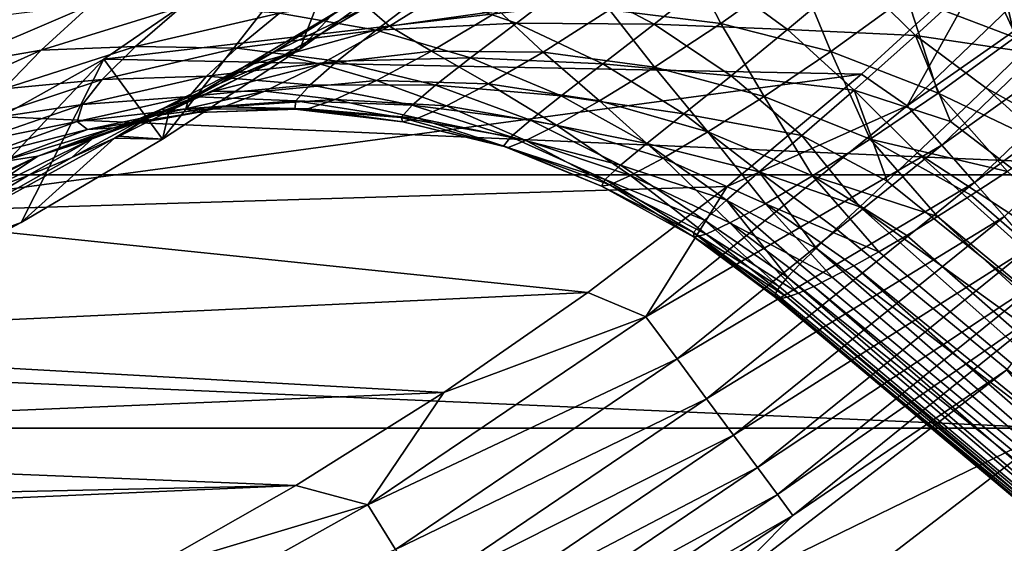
# Model space of a CAD drawing. Header units: metres. Extents: x -82 to 82, y -464 to 32.
# Tile 228 of 256: x 13.05 to 20.5, y -25.77 to -21.81. Entities that reach past the tile are written whole.
import ezdxf

# ---------------------------------------------------------------- set-up
doc = ezdxf.new("R2010")
doc.units = ezdxf.units.M
doc.layers.add('solid_K244121000C07', color=7, linetype='CONTINUOUS')

msp = doc.modelspace()

# ---------------------------------------------------------------- linework, layer by layer
at = {"layer": 'solid_K244121000C07'}
for points in [[(19.765488, -22.457956, -285.033386), (21.59885, -20.700821, -285.033386), (20.398048, -21.324936, -285)], [(21.885284, -20.975346, -285.132813), (21.59885, -20.700821, -285.033386), (19.765488, -22.457956, -285.033386)], [(13.687205, -22.105661, 15), (15.668468, -20.748468, 15), (14.131647, -22.709574, 15)], [(15.668468, -20.748468, -285), (15.668468, -20.748468, 15), (13.687205, -22.105661, 15)], [(15.668468, -20.748468, -285), (13.687205, -22.105661, 15), (13.687205, -22.105661, -285)], [(15.668468, -20.748468, -285), (13.687205, -22.105661, -285), (20.398048, -21.324936, -285)], [(15.668468, -20.748468, 15), (15.169804, -22.029657, 15), (14.131647, -22.709574, 15)], [(15.668468, -20.748468, 15), (16.175777, -21.301912, 15), (15.169804, -22.029657, 15)], [(22.980894, -22.981041, -289), (-22.980894, -22.981041, -289), (-24.896374, -20.890676, -289)], [(24.896374, -20.890676, -289), (22.980894, -22.981041, -289), (-24.896374, -20.890676, -289)], [(20.027609, -22.755783, -285.132813), (21.885284, -20.975346, -285.132813), (19.765488, -22.457956, -285.033386)], [(22.156181, -21.23498, -285.295593), (21.885284, -20.975346, -285.132813), (20.027609, -22.755783, -285.132813)], [(19.76288, -21.630596, 24.730247), (20.395321, -21.135872, 23.516151), (20.580343, -21.942171, 25.171005)], [(20.395321, -21.135872, 23.516151), (21.216055, -21.444086, 23.99971), (20.580343, -21.942171, 25.171005)], [(15.40634, -21.781826, 19.297966), (15.169804, -22.029657, 15), (16.175777, -21.301912, 15)], [(20.275513, -23.037457, -285.295593), (22.156181, -21.23498, -285.295593), (20.027609, -22.755783, -285.132813)], [(22.404293, -21.472775, -285.517365), (22.156181, -21.23498, -285.295593), (20.275513, -23.037457, -285.295593)], [(12.237336, -21.920843, 40.114166), (12.89625, -21.777348, 39.824268), (13.380366, -21.343365, 41.456947)], [(12.741512, -21.445183, 41.754765), (12.237336, -21.920843, 40.114166), (13.380366, -21.343365, 41.456947)], [(13.687205, -22.105661, -285), (19.42046, -22.218887, -285), (20.398048, -21.324936, -285)], [(17.515005, -21.732567, 25.146475), (18.095535, -21.331333, 23.752529), (18.356472, -21.835598, 25.590687)], [(18.095535, -21.331333, 23.752529), (18.930899, -21.426071, 24.255304), (18.356472, -21.835598, 25.590687)], [(19.765488, -22.457956, -285.033386), (20.398048, -21.324936, -285), (19.42046, -22.218887, -285)], [(18.356472, -21.835598, 25.590687), (18.930899, -21.426071, 24.255304), (19.188705, -22.046854, 26.013493)], [(18.930899, -21.426071, 24.255304), (19.76288, -21.630596, 24.730247), (19.188705, -22.046854, 26.013493)], [(19.357058, -21.465034, 45.241837), (19.830317, -21.926529, 45.320171), (20.362741, -21.43792, 46.702728)], [(20.362741, -21.43792, 46.702728), (19.830317, -21.926529, 45.320171), (20.644272, -22.047384, 46.542587)], [(20.362741, -21.43792, 46.702728), (20.644272, -22.047384, 46.542587), (20.938974, -21.755926, 47.283806)], [(15.849374, -21.855225, 24.217825), (15.680236, -21.711088, 22.145798), (16.459257, -21.4748, 22.690672)], [(15.849374, -21.855225, 24.217825), (16.459257, -21.4748, 22.690672), (16.675562, -21.739138, 24.686806)], [(16.126514, -21.597107, 40.822224), (16.809187, -21.833082, 40.807331), (17.231073, -21.512627, 42.318882)], [(17.231073, -21.512627, 42.318882), (16.809187, -21.833082, 40.807331), (17.851706, -21.840969, 42.322395)], [(17.231073, -21.512627, 42.318882), (17.851706, -21.840969, 42.322395), (18.311724, -21.478579, 43.785645)], [(18.311724, -21.478579, 43.785645), (17.851706, -21.840969, 42.322395), (18.861374, -21.882744, 43.820614)], [(18.311724, -21.478579, 43.785645), (18.861374, -21.882744, 43.820614), (19.357058, -21.465034, 45.241837)], [(19.357058, -21.465034, 45.241837), (18.861374, -21.882744, 43.820614), (19.830317, -21.926529, 45.320171)], [(20.502562, -23.295435, -285.517365), (22.404293, -21.472775, -285.517365), (20.275513, -23.037457, -285.295593)], [(15.016864, -21.756954, 39.273743), (15.749138, -21.88653, 39.254009), (16.126514, -21.597107, 40.822224)], [(16.126514, -21.597107, 40.822224), (15.749138, -21.88653, 39.254009), (16.809187, -21.833082, 40.807331)], [(19.188705, -22.046854, 26.013493), (19.76288, -21.630596, 24.730247), (20.000566, -22.36351, 26.409241)], [(19.76288, -21.630596, 24.730247), (20.580343, -21.942171, 25.171005), (20.000566, -22.36351, 26.409241)], [(13.590578, -21.695665, 39.605793), (12.89625, -21.777348, 39.824268), (12.496587, -22.162373, 38.13166)], [(13.213728, -22.038828, 37.932465), (13.590578, -21.695665, 39.605793), (12.496587, -22.162373, 38.13166)], [(14.275867, -21.709114, 39.318928), (13.590578, -21.695665, 39.605793), (13.213728, -22.038828, 37.932465)], [(13.928374, -22.011086, 37.650581), (14.275867, -21.709114, 39.318928), (13.213728, -22.038828, 37.932465)], [(15.016864, -21.756954, 39.273743), (14.275867, -21.709114, 39.318928), (13.928374, -22.011086, 37.650581)], [(15.680236, -21.711088, 22.145798), (14.751579, -22.160664, 22.051895), (15.46484, -21.736856, 20.455976)], [(15.680236, -21.711088, 22.145798), (15.047495, -22.079275, 23.74581), (14.751579, -22.160664, 22.051895)], [(15.46484, -21.736856, 20.455976), (14.751579, -22.160664, 22.051895), (14.984613, -22.045458, 20.124413)], [(15.46484, -21.736856, 20.455976), (14.984613, -22.045458, 20.124413), (15.40634, -21.781826, 19.297966)], [(15.849374, -21.855225, 24.217825), (15.047495, -22.079275, 23.74581), (15.680236, -21.711088, 22.145798)], [(15.849374, -21.855225, 24.217825), (16.675562, -21.739138, 24.686806), (16.166197, -22.044453, 26.210514)], [(16.166197, -22.044453, 26.210514), (16.675562, -21.739138, 24.686806), (17.012484, -22.051762, 26.605278)], [(16.675562, -21.739138, 24.686806), (17.515005, -21.732567, 25.146475), (17.012484, -22.051762, 26.605278)], [(17.012484, -22.051762, 26.605278), (17.515005, -21.732567, 25.146475), (17.855608, -22.166582, 26.990049)], [(17.515005, -21.732567, 25.146475), (18.356472, -21.835598, 25.590687), (17.855608, -22.166582, 26.990049)], [(15.016864, -21.756954, 39.273743), (13.928374, -22.011086, 37.650581), (14.694509, -22.023264, 37.639404)], [(15.016864, -21.756954, 39.273743), (14.694509, -22.023264, 37.639404), (15.749138, -21.88653, 39.254009)], [(14.984613, -22.045458, 20.124413), (15.169804, -22.029657, 15), (15.40634, -21.781826, 19.297966)], [(14.694509, -22.023264, 37.639404), (15.454484, -22.120968, 37.650677), (15.749138, -21.88653, 39.254009)], [(15.328072, -22.144754, 25.811039), (15.047495, -22.079275, 23.74581), (15.849374, -21.855225, 24.217825)], [(15.328072, -22.144754, 25.811039), (15.849374, -21.855225, 24.217825), (16.166197, -22.044453, 26.210514)], [(15.749138, -21.88653, 39.254009), (15.454484, -22.120968, 37.650677), (16.462894, -22.096107, 39.259995)], [(15.749138, -21.88653, 39.254009), (16.462894, -22.096107, 39.259995), (16.809187, -21.833082, 40.807331)], [(16.809187, -21.833082, 40.807331), (16.462894, -22.096107, 39.259995), (17.462328, -22.141541, 40.821728)], [(16.809187, -21.833082, 40.807331), (17.462328, -22.141541, 40.821728), (17.851706, -21.840969, 42.322395)], [(17.851706, -21.840969, 42.322395), (17.462328, -22.141541, 40.821728), (18.433369, -22.232574, 42.358704)], [(17.851706, -21.840969, 42.322395), (18.433369, -22.232574, 42.358704), (18.861374, -21.882744, 43.820614)], [(17.855608, -22.166582, 26.990049), (18.356472, -21.835598, 25.590687), (18.684292, -22.387377, 27.359678)], [(18.356472, -21.835598, 25.590687), (19.188705, -22.046854, 26.013493), (18.684292, -22.387377, 27.359678)], [(18.861374, -21.882744, 43.820614), (18.433369, -22.232574, 42.358704), (19.364317, -22.339603, 43.891445)], [(18.861374, -21.882744, 43.820614), (19.364317, -22.339603, 43.891445), (19.830317, -21.926529, 45.320171)], [(19.830317, -21.926529, 45.320171), (19.364317, -22.339603, 43.891445), (20.093447, -22.578421, 44.949593)], [(19.830317, -21.926529, 45.320171), (20.093447, -22.578421, 44.949593), (20.361341, -22.322128, 45.763367)], [(19.830317, -21.926529, 45.320171), (20.361341, -22.322128, 45.763367), (20.644272, -22.047384, 46.542587)], [(20.000566, -22.36351, 26.409241), (20.580343, -21.942171, 25.171005), (20.81986, -22.753555, 26.686228)], [(13.213728, -22.038828, 37.932465), (12.496587, -22.162373, 38.13166), (12.191121, -22.496284, 36.385235)], [(12.930435, -22.329678, 36.211319), (13.213728, -22.038828, 37.932465), (12.191121, -22.496284, 36.385235)], [(13.928374, -22.011086, 37.650581), (13.213728, -22.038828, 37.932465), (12.930435, -22.329678, 36.211319)], [(13.675607, -22.258583, 35.940842), (13.928374, -22.011086, 37.650581), (12.930435, -22.329678, 36.211319)], [(14.694509, -22.023264, 37.639404), (13.928374, -22.011086, 37.650581), (13.675607, -22.258583, 35.940842)], [(14.694509, -22.023264, 37.639404), (13.675607, -22.258583, 35.940842), (14.464162, -22.234697, 35.970539)], [(14.181446, -22.498339, 21.865198), (14.131647, -22.709574, 15), (15.169804, -22.029657, 15)], [(14.181446, -22.498339, 21.865198), (15.169804, -22.029657, 15), (14.575707, -22.284317, 20.980391)], [(14.694509, -22.023264, 37.639404), (14.464162, -22.234697, 35.970539), (15.454484, -22.120968, 37.650677)], [(14.575707, -22.284317, 20.980391), (15.169804, -22.029657, 15), (14.984613, -22.045458, 20.124413)], [(14.751579, -22.160664, 22.051895), (14.575707, -22.284317, 20.980391), (14.984613, -22.045458, 20.124413)], [(15.328072, -22.144754, 25.811039), (16.166197, -22.044453, 26.210514), (15.75104, -22.267002, 27.787956)], [(15.75104, -22.267002, 27.787956), (16.166197, -22.044453, 26.210514), (16.598591, -22.292139, 28.118553)], [(16.166197, -22.044453, 26.210514), (17.012484, -22.051762, 26.605278), (16.598591, -22.292139, 28.118553)], [(16.598591, -22.292139, 28.118553), (17.012484, -22.051762, 26.605278), (17.438345, -22.42215, 28.444401)], [(17.012484, -22.051762, 26.605278), (17.855608, -22.166582, 26.990049), (17.438345, -22.42215, 28.444401)], [(18.684292, -22.387377, 27.359678), (19.188705, -22.046854, 26.013493), (19.487446, -22.711191, 27.709223)], [(19.188705, -22.046854, 26.013493), (20.000566, -22.36351, 26.409241), (19.487446, -22.711191, 27.709223)], [(20.644272, -22.047384, 46.542587), (20.361341, -22.322128, 45.763367), (23.704395, -24.184677, 49.72224)], [(11.58917, -23.274258, 15), (13.687205, -22.105661, 15), (11.964503, -23.922337, 15)], [(13.687205, -22.105661, -285), (13.687205, -22.105661, 15), (11.58917, -23.274258, 15)], [(13.687205, -22.105661, -285), (11.58917, -23.274258, 15), (11.58917, -23.274258, -285)], [(13.687205, -22.105661, -285), (11.58917, -23.274258, -285), (19.42046, -22.218887, -285)], [(13.687205, -22.105661, 15), (13.062289, -23.341059, 15), (11.964503, -23.922337, 15)], [(13.687205, -22.105661, 15), (14.131647, -22.709574, 15), (13.062289, -23.341059, 15)], [(15.047495, -22.079275, 23.74581), (14.125463, -22.483446, 23.72245), (14.751579, -22.160664, 22.051895)], [(15.047495, -22.079275, 23.74581), (14.509324, -22.351322, 25.412197), (14.125463, -22.483446, 23.72245)], [(14.464162, -22.234697, 35.970539), (15.249395, -22.299967, 36.019726), (15.454484, -22.120968, 37.650677)], [(15.328072, -22.144754, 25.811039), (14.509324, -22.351322, 25.412197), (15.047495, -22.079275, 23.74581)], [(15.454484, -22.120968, 37.650677), (15.249395, -22.299967, 36.019726), (16.198132, -22.302893, 37.684258)], [(15.454484, -22.120968, 37.650677), (16.198132, -22.302893, 37.684258), (16.462894, -22.096107, 39.259995)], [(16.462894, -22.096107, 39.259995), (16.198132, -22.302893, 37.684258), (17.148581, -22.382881, 39.291615)], [(16.462894, -22.096107, 39.259995), (17.148581, -22.382881, 39.291615), (17.462328, -22.141541, 40.821728)], [(14.751579, -22.160664, 22.051895), (14.125463, -22.483446, 23.72245), (14.181446, -22.498339, 21.865198)], [(14.751579, -22.160664, 22.051895), (14.181446, -22.498339, 21.865198), (14.575707, -22.284317, 20.980391)], [(14.907034, -22.347076, 27.457035), (14.509324, -22.351322, 25.412197), (15.328072, -22.144754, 25.811039)], [(14.907034, -22.347076, 27.457035), (15.328072, -22.144754, 25.811039), (15.75104, -22.267002, 27.787956)], [(17.462328, -22.141541, 40.821728), (17.148581, -22.382881, 39.291615), (18.077202, -22.518354, 40.865227)], [(17.438345, -22.42215, 28.444401), (17.855608, -22.166582, 26.990049), (18.259068, -22.655298, 28.761141)], [(17.462328, -22.141541, 40.821728), (18.077202, -22.518354, 40.865227), (18.433369, -22.232574, 42.358704)], [(17.855608, -22.166582, 26.990049), (18.684292, -22.387377, 27.359678), (18.259068, -22.655298, 28.761141)], [(11.58917, -23.274258, -285), (18.403748, -23.068058, -285), (19.42046, -22.218887, -285)], [(13.675607, -22.258583, 35.940842), (12.930435, -22.329678, 36.211319), (12.749709, -22.564938, 34.45018)], [(13.52598, -22.448608, 34.198132), (13.675607, -22.258583, 35.940842), (12.749709, -22.564938, 34.45018)], [(14.464162, -22.234697, 35.970539), (13.675607, -22.258583, 35.940842), (13.52598, -22.448608, 34.198132)], [(14.464162, -22.234697, 35.970539), (13.52598, -22.448608, 34.198132), (14.333294, -22.388926, 34.275547)], [(14.464162, -22.234697, 35.970539), (14.333294, -22.388926, 34.275547), (15.249395, -22.299967, 36.019726)], [(14.907034, -22.347076, 27.457035), (15.75104, -22.267002, 27.787956), (15.438064, -22.411119, 29.405989)], [(15.438064, -22.411119, 29.405989), (15.75104, -22.267002, 27.787956), (16.281025, -22.457611, 29.674643)], [(15.75104, -22.267002, 27.787956), (16.598591, -22.292139, 28.118553), (16.281025, -22.457611, 29.674643)], [(18.433369, -22.232574, 42.358704), (18.077202, -22.518354, 40.865227), (18.968279, -22.682203, 42.427322)], [(19.765488, -22.457956, -285.033386), (19.42046, -22.218887, -285), (18.403748, -23.068058, -285)], [(18.433369, -22.232574, 42.358704), (18.968279, -22.682203, 42.427322), (19.364317, -22.339603, 43.891445)], [(14.907034, -22.347076, 27.457035), (14.077865, -22.531292, 27.130217), (14.509324, -22.351322, 25.412197)], [(14.594457, -22.467033, 29.141182), (14.077865, -22.531292, 27.130217), (14.907034, -22.347076, 27.457035)], [(14.333294, -22.388926, 34.275547), (15.140388, -22.421843, 34.369503), (15.249395, -22.299967, 36.019726)], [(14.594457, -22.467033, 29.141182), (14.907034, -22.347076, 27.457035), (15.438064, -22.411119, 29.405989)], [(15.249395, -22.299967, 36.019726), (15.140388, -22.421843, 34.369503), (16.020802, -22.453516, 36.087749)], [(15.249395, -22.299967, 36.019726), (16.020802, -22.453516, 36.087749), (16.198132, -22.302893, 37.684258)], [(16.198132, -22.302893, 37.684258), (16.020802, -22.453516, 36.087749), (16.915501, -22.566603, 37.739693)], [(16.198132, -22.302893, 37.684258), (16.915501, -22.566603, 37.739693), (17.148581, -22.382881, 39.291615)], [(16.281025, -22.457611, 29.674643), (16.598591, -22.292139, 28.118553), (17.112064, -22.605886, 29.943548)], [(16.598591, -22.292139, 28.118553), (17.438345, -22.42215, 28.444401), (17.112064, -22.605886, 29.943548)], [(19.364317, -22.339603, 43.891445), (18.968279, -22.682203, 42.427322), (19.613848, -23.029188, 43.232937)], [(19.364317, -22.339603, 43.891445), (19.613848, -23.029188, 43.232937), (19.8431, -22.814531, 44.104221)], [(19.364317, -22.339603, 43.891445), (19.8431, -22.814531, 44.104221), (20.093447, -22.578421, 44.949593)], [(20.361341, -22.322128, 45.763367), (20.093447, -22.578421, 44.949593), (23.73428, -25.363485, 48.607403)], [(20.361341, -22.322128, 45.763367), (23.73428, -25.363485, 48.607403), (23.704395, -24.184677, 49.72224)], [(14.333294, -22.388926, 34.275547), (13.52598, -22.448608, 34.198132), (13.486999, -22.576782, 32.432613)], [(14.333294, -22.388926, 34.275547), (13.486999, -22.576782, 32.432613), (14.308493, -22.482325, 32.564316)], [(14.509324, -22.351322, 25.412197), (13.600886, -22.708269, 25.453709), (14.125463, -22.483446, 23.72245)], [(14.509324, -22.351322, 25.412197), (14.077865, -22.531292, 27.130217), (13.600886, -22.708269, 25.453709)], [(14.333294, -22.388926, 34.275547), (14.308493, -22.482325, 32.564316), (15.140388, -22.421843, 34.369503)], [(14.308493, -22.482325, 32.564316), (15.133122, -22.483717, 32.709587), (15.140388, -22.421843, 34.369503)], [(14.594457, -22.467033, 29.141182), (15.438064, -22.411119, 29.405989), (15.231729, -22.481691, 31.05097)], [(15.140388, -22.421843, 34.369503), (15.133122, -22.483717, 32.709587), (15.936462, -22.546917, 34.478741)], [(15.140388, -22.421843, 34.369503), (15.936462, -22.546917, 34.478741), (16.020802, -22.453516, 36.087749)], [(15.231729, -22.481691, 31.05097), (15.438064, -22.411119, 29.405989), (16.064299, -22.552456, 31.261316)], [(15.438064, -22.411119, 29.405989), (16.281025, -22.457611, 29.674643), (16.064299, -22.552456, 31.261316)], [(17.148581, -22.382881, 39.291615), (16.915501, -22.566603, 37.739693), (17.797024, -22.743017, 39.34845)], [(17.112064, -22.605886, 29.943548), (17.438345, -22.42215, 28.444401), (17.920061, -22.853962, 30.20911)], [(17.148581, -22.382881, 39.291615), (17.797024, -22.743017, 39.34845), (18.077202, -22.518354, 40.865227)], [(17.438345, -22.42215, 28.444401), (18.259068, -22.655298, 28.761141), (17.920061, -22.853962, 30.20911)], [(18.259068, -22.655298, 28.761141), (18.684292, -22.387377, 27.359678), (19.049776, -22.988461, 29.064535)], [(18.684292, -22.387377, 27.359678), (19.487446, -22.711191, 27.709223), (19.049776, -22.988461, 29.064535)], [(19.487446, -22.711191, 27.709223), (20.000566, -22.36351, 26.409241), (20.525713, -22.954269, 27.354418)], [(20.000566, -22.36351, 26.409241), (20.81986, -22.753555, 26.686228), (20.525713, -22.954269, 27.354418)], [(13.52598, -22.448608, 34.198132), (12.749709, -22.564938, 34.45018), (12.679802, -22.739904, 32.658657)], [(13.486999, -22.576782, 32.432613), (13.52598, -22.448608, 34.198132), (12.679802, -22.739904, 32.658657)], [(14.125463, -22.483446, 23.72245), (13.44643, -22.850521, 23.716196), (13.769547, -22.703684, 22.865383)], [(14.125463, -22.483446, 23.72245), (13.600886, -22.708269, 25.453709), (13.44643, -22.850521, 23.716196)], [(14.308493, -22.482325, 32.564316), (13.486999, -22.576782, 32.432613), (13.564447, -22.637562, 30.65645)], [(14.308493, -22.482325, 32.564316), (13.564447, -22.637562, 30.65645), (14.394711, -22.510187, 30.848444)], [(14.594457, -22.467033, 29.141182), (13.761492, -22.624605, 28.883766), (14.077865, -22.531292, 27.130217)], [(14.394711, -22.510187, 30.848444), (13.761492, -22.624605, 28.883766), (14.594457, -22.467033, 29.141182)], [(14.125463, -22.483446, 23.72245), (13.769547, -22.703684, 22.865383), (13.804346, -22.687096, 22.777519)], [(14.125463, -22.483446, 23.72245), (13.804346, -22.687096, 22.777519), (14.181446, -22.498339, 21.865198)], [(13.804346, -22.687096, 22.777519), (14.131647, -22.709574, 15), (14.181446, -22.498339, 21.865198)], [(14.308493, -22.482325, 32.564316), (14.394711, -22.510187, 30.848444), (15.133122, -22.483717, 32.709587)], [(14.394711, -22.510187, 30.848444), (14.594457, -22.467033, 29.141182), (15.231729, -22.481691, 31.05097)], [(14.394711, -22.510187, 30.848444), (15.231729, -22.481691, 31.05097), (15.133122, -22.483717, 32.709587)], [(15.133122, -22.483717, 32.709587), (15.231729, -22.481691, 31.05097), (15.949856, -22.58094, 32.866478)], [(15.133122, -22.483717, 32.709587), (15.949856, -22.58094, 32.866478), (15.936462, -22.546917, 34.478741)], [(15.231729, -22.481691, 31.05097), (16.064299, -22.552456, 31.261316), (15.949856, -22.58094, 32.866478)], [(16.020802, -22.453516, 36.087749), (15.936462, -22.546917, 34.478741), (16.768059, -22.693289, 36.173695)], [(16.020802, -22.453516, 36.087749), (16.768059, -22.693289, 36.173695), (16.915501, -22.566603, 37.739693)], [(16.064299, -22.552456, 31.261316), (16.281025, -22.457611, 29.674643), (16.881283, -22.721535, 31.476667)], [(16.281025, -22.457611, 29.674643), (17.112064, -22.605886, 29.943548), (16.881283, -22.721535, 31.476667)], [(17.789715, -24.053282, -285.033386), (19.765488, -22.457956, -285.033386), (18.403748, -23.068058, -285)], [(20.027609, -22.755783, -285.132813), (19.765488, -22.457956, -285.033386), (17.789715, -24.053282, -285.033386)], [(14.077865, -22.531292, 27.130217), (13.188956, -22.839876, 27.229746), (13.600886, -22.708269, 25.453709)], [(14.077865, -22.531292, 27.130217), (13.761492, -22.624605, 28.883766), (13.188956, -22.839876, 27.229746)], [(14.394711, -22.510187, 30.848444), (13.564447, -22.637562, 30.65645), (13.761492, -22.624605, 28.883766)], [(15.936462, -22.546917, 34.478741), (16.710867, -22.762478, 34.601803), (16.768059, -22.693289, 36.173695)], [(15.936462, -22.546917, 34.478741), (15.949856, -22.58094, 32.866478), (16.710867, -22.762478, 34.601803)], [(15.949856, -22.58094, 32.866478), (16.064299, -22.552456, 31.261316), (16.747765, -22.772692, 33.032894)], [(16.064299, -22.552456, 31.261316), (16.881283, -22.721535, 31.476667), (16.747765, -22.772692, 33.032894)], [(16.915501, -22.566603, 37.739693), (16.768059, -22.693289, 36.173695), (17.596994, -22.908571, 37.816242)], [(16.915501, -22.566603, 37.739693), (17.596994, -22.908571, 37.816242), (17.797024, -22.743017, 39.34845)], [(18.077202, -22.518354, 40.865227), (17.797024, -22.743017, 39.34845), (18.645578, -22.958481, 40.937237)], [(18.077202, -22.518354, 40.865227), (18.645578, -22.958481, 40.937237), (18.968279, -22.682203, 42.427322)], [(13.486999, -22.576782, 32.432613), (12.679802, -22.739904, 32.658657), (12.727414, -22.848644, 30.848505)], [(13.564447, -22.637562, 30.65645), (13.486999, -22.576782, 32.432613), (12.727414, -22.848644, 30.848505)], [(13.564447, -22.637562, 30.65645), (12.727414, -22.848644, 30.848505), (12.896811, -22.884357, 29.033625)], [(13.761492, -22.624605, 28.883766), (12.896811, -22.884357, 29.033625), (13.188956, -22.839876, 27.229746)], [(13.761492, -22.624605, 28.883766), (13.564447, -22.637562, 30.65645), (12.896811, -22.884357, 29.033625)], [(15.949856, -22.58094, 32.866478), (16.747765, -22.772692, 33.032894), (16.710867, -22.762478, 34.601803)], [(16.881283, -22.721535, 31.476667), (17.112064, -22.605886, 29.943548), (17.671747, -22.986666, 31.694145)], [(17.112064, -22.605886, 29.943548), (17.920061, -22.853962, 30.20911), (17.671747, -22.986666, 31.694145)], [(20.093447, -22.578421, 44.949593), (19.8431, -22.814531, 44.104221), (23.73428, -25.363485, 48.607403)], [(11.652149, -23.859642, 22.866484), (13.062289, -23.341059, 15), (13.769547, -22.703684, 22.865383)], [(11.652149, -23.859642, 22.866484), (13.769547, -22.703684, 22.865383), (13.44643, -22.850521, 23.716196)], [(13.600886, -22.708269, 25.453709), (12.795379, -23.101643, 25.66839), (13.109357, -22.98876, 24.680342)], [(13.600886, -22.708269, 25.453709), (13.188956, -22.839876, 27.229746), (12.795379, -23.101643, 25.66839)], [(13.769547, -22.703684, 22.865383), (13.062289, -23.341059, 15), (14.131647, -22.709574, 15)], [(13.600886, -22.708269, 25.453709), (13.109357, -22.98876, 24.680342), (13.44643, -22.850521, 23.716196)], [(13.769547, -22.703684, 22.865383), (14.131647, -22.709574, 15), (13.804346, -22.687096, 22.777519)], [(16.768059, -22.693289, 36.173695), (16.710867, -22.762478, 34.601803), (17.481169, -23.016081, 36.276417)], [(16.747765, -22.772692, 33.032894), (16.881283, -22.721535, 31.476667), (17.516172, -23.056408, 33.206604)], [(16.768059, -22.693289, 36.173695), (17.481169, -23.016081, 36.276417), (17.596994, -22.908571, 37.816242)], [(16.881283, -22.721535, 31.476667), (17.671747, -22.986666, 31.694145), (17.516172, -23.056408, 33.206604)], [(17.920061, -22.853962, 30.20911), (18.259068, -22.655298, 28.761141), (18.694202, -23.198517, 30.467772)], [(18.259068, -22.655298, 28.761141), (19.049776, -22.988461, 29.064535), (18.694202, -23.198517, 30.467772)], [(18.968279, -22.682203, 42.427322), (18.645578, -22.958481, 40.937237), (19.408337, -23.22131, 42.340809)], [(18.968279, -22.682203, 42.427322), (19.408337, -23.22131, 42.340809), (19.613848, -23.029188, 43.232937)], [(19.049776, -22.988461, 29.064535), (19.487446, -22.711191, 27.709223), (19.996252, -23.296234, 28.745548)], [(19.487446, -22.711191, 27.709223), (20.525713, -22.954269, 27.354418), (20.250872, -23.134968, 28.040785)], [(19.487446, -22.711191, 27.709223), (20.250872, -23.134968, 28.040785), (19.996252, -23.296234, 28.745548)], [(16.710867, -22.762478, 34.601803), (17.453238, -23.065641, 34.737038), (17.481169, -23.016081, 36.276417)], [(16.710867, -22.762478, 34.601803), (16.747765, -22.772692, 33.032894), (17.453238, -23.065641, 34.737038)], [(16.747765, -22.772692, 33.032894), (17.516172, -23.056408, 33.206604), (17.453238, -23.065641, 34.737038)], [(17.797024, -22.743017, 39.34845), (17.596994, -22.908571, 37.816242), (18.399548, -23.171692, 39.429737)], [(18.025635, -24.372267, -285.132813), (20.027609, -22.755783, -285.132813), (17.789715, -24.053282, -285.033386)], [(17.797024, -22.743017, 39.34845), (18.399548, -23.171692, 39.429737), (18.645578, -22.958481, 40.937237)], [(20.275513, -23.037457, -285.295593), (20.027609, -22.755783, -285.132813), (18.025635, -24.372267, -285.132813)], [(11.652149, -23.859642, 22.866484), (13.44643, -22.850521, 23.716196), (13.109357, -22.98876, 24.680342)], [(13.188956, -22.839876, 27.229746), (12.37503, -23.222858, 27.177773), (12.506158, -23.189302, 26.679146)], [(13.188956, -22.839876, 27.229746), (12.896811, -22.884357, 29.033625), (12.37503, -23.222858, 27.177773)], [(13.188956, -22.839876, 27.229746), (12.506158, -23.189302, 26.679146), (12.795379, -23.101643, 25.66839)], [(17.671747, -22.986666, 31.694145), (17.920061, -22.853962, 30.20911), (18.425119, -23.344299, 31.910837)], [(17.920061, -22.853962, 30.20911), (18.694202, -23.198517, 30.467772), (18.425119, -23.344299, 31.910837)], [(19.8431, -22.814531, 44.104221), (19.613848, -23.029188, 43.232937), (23.895941, -26.46043, 47.423553)], [(19.8431, -22.814531, 44.104221), (23.895941, -26.46043, 47.423553), (23.73428, -25.363485, 48.607403)], [(17.596994, -22.908571, 37.816242), (17.481169, -23.016081, 36.276417), (18.233494, -23.324223, 37.91288)], [(17.596994, -22.908571, 37.816242), (18.233494, -23.324223, 37.91288), (18.399548, -23.171692, 39.429737)], [(20.890518, -24.896505, -289), (-20.890518, -24.896505, -289), (-22.980894, -22.981041, -289)], [(22.980894, -22.981041, -289), (20.890518, -24.896505, -289), (-22.980894, -22.981041, -289)], [(11.652149, -23.859642, 22.866484), (13.109357, -22.98876, 24.680342), (12.795379, -23.101643, 25.66839)], [(17.481169, -23.016081, 36.276417), (17.453238, -23.065641, 34.737038), (18.150589, -23.41757, 36.394543)], [(17.481169, -23.016081, 36.276417), (18.150589, -23.41757, 36.394543), (18.233494, -23.324223, 37.91288)], [(17.516172, -23.056408, 33.206604), (17.671747, -22.986666, 31.694145), (18.244797, -23.428291, 33.385292)], [(17.671747, -22.986666, 31.694145), (18.425119, -23.344299, 31.910837), (18.244797, -23.428291, 33.385292)], [(18.645578, -22.958481, 40.937237), (18.399548, -23.171692, 39.429737), (19.076679, -23.534842, 40.51453)], [(18.645578, -22.958481, 40.937237), (19.076679, -23.534842, 40.51453), (19.228397, -23.389917, 41.432312)], [(18.645578, -22.958481, 40.937237), (19.228397, -23.389917, 41.432312), (19.408337, -23.22131, 42.340809)], [(18.694202, -23.198517, 30.467772), (19.049776, -22.988461, 29.064535), (19.551426, -23.562263, 30.211096)], [(19.049776, -22.988461, 29.064535), (19.996252, -23.296234, 28.745548), (19.762806, -23.438486, 29.468706)], [(19.049776, -22.988461, 29.064535), (19.762806, -23.438486, 29.468706), (19.551426, -23.562263, 30.211096)], [(20.250872, -23.134968, 28.040785), (20.525713, -22.954269, 27.354418), (29.436289, -31.109335, 37.094601)], [(11.58917, -23.274258, -285), (17.349955, -23.870741, -285), (18.403748, -23.068058, -285)], [(17.789715, -24.053282, -285.033386), (18.403748, -23.068058, -285), (17.349955, -23.870741, -285)], [(17.453238, -23.065641, 34.737038), (17.516172, -23.056408, 33.206604), (18.153645, -23.452347, 34.882641)], [(17.453238, -23.065641, 34.737038), (18.153645, -23.452347, 34.882641), (18.150589, -23.41757, 36.394543)], [(17.516172, -23.056408, 33.206604), (18.244797, -23.428291, 33.385292), (18.153645, -23.452347, 34.882641)], [(18.248756, -24.673948, -285.295593), (20.275513, -23.037457, -285.295593), (18.025635, -24.372267, -285.132813)], [(20.502562, -23.295435, -285.517365), (20.275513, -23.037457, -285.295593), (18.248756, -24.673948, -285.295593)], [(19.613848, -23.029188, 43.232937), (19.408337, -23.22131, 42.340809), (23.895941, -26.46043, 47.423553)], [(19.996252, -23.296234, 28.745548), (20.250872, -23.134968, 28.040785), (29.436289, -31.109335, 37.094601)], [(18.399548, -23.171692, 39.429737), (18.233494, -23.324223, 37.91288), (18.862082, -23.753117, 38.6707)], [(18.399548, -23.171692, 39.429737), (18.862082, -23.753117, 38.6707), (18.954359, -23.655903, 39.592449)], [(18.399548, -23.171692, 39.429737), (18.954359, -23.655903, 39.592449), (19.076679, -23.534842, 40.51453)], [(18.425119, -23.344299, 31.910837), (18.694202, -23.198517, 30.467772), (19.198538, -23.754925, 31.754368)], [(18.694202, -23.198517, 30.467772), (19.551426, -23.562263, 30.211096), (19.363005, -23.66773, 30.972956)], [(18.694202, -23.198517, 30.467772), (19.363005, -23.66773, 30.972956), (19.198538, -23.754925, 31.754368)], [(19.408337, -23.22131, 42.340809), (19.228397, -23.389917, 41.432312), (24.187801, -27.464521, 46.182499)], [(19.408337, -23.22131, 42.340809), (24.187801, -27.464521, 46.182499), (23.895941, -26.46043, 47.423553)], [(11.58917, -23.274258, -285), (9.39226, -24.244284, -285), (17.349955, -23.870741, -285)], [(18.45311, -24.950253, -285.517365), (20.502562, -23.295435, -285.517365), (18.248756, -24.673948, -285.295593)], [(20.702681, -23.522816, -285.792206), (20.502562, -23.295435, -285.517365), (18.45311, -24.950253, -285.517365)], [(19.762806, -23.438486, 29.468706), (19.996252, -23.296234, 28.745548), (28.39677, -30.996267, 38.335655)], [(19.996252, -23.296234, 28.745548), (29.436289, -31.109335, 37.094601), (28.39677, -30.996267, 38.335655)], [(11.652149, -23.859642, 22.866484), (11.964503, -23.922337, 15), (13.062289, -23.341059, 15)], [(18.233494, -23.324223, 37.91288), (18.150589, -23.41757, 36.394543), (18.800835, -23.827255, 37.7551)], [(18.233494, -23.324223, 37.91288), (18.800835, -23.827255, 37.7551), (18.862082, -23.753117, 38.6707)], [(18.244797, -23.428291, 33.385292), (18.425119, -23.344299, 31.910837), (18.945282, -23.874096, 33.377434)], [(18.425119, -23.344299, 31.910837), (19.198538, -23.754925, 31.754368), (19.058958, -23.823824, 32.555958)], [(18.425119, -23.344299, 31.910837), (19.058958, -23.823824, 32.555958), (18.945282, -23.874096, 33.377434)], [(19.228397, -23.389917, 41.432312), (19.076679, -23.534842, 40.51453), (24.187801, -27.464521, 46.182499)], [(18.150589, -23.41757, 36.394543), (18.77017, -23.908384, 35.955791), (18.770342, -23.87879, 36.849026)], [(18.150589, -23.41757, 36.394543), (18.153645, -23.452347, 34.882641), (18.77017, -23.908384, 35.955791)], [(18.150589, -23.41757, 36.394543), (18.770342, -23.87879, 36.849026), (18.800835, -23.827255, 37.7551)], [(18.153645, -23.452347, 34.882641), (18.244797, -23.428291, 33.385292), (18.858635, -23.905378, 34.218449)], [(18.153645, -23.452347, 34.882641), (18.858635, -23.905378, 34.218449), (18.799942, -23.917044, 35.078423)], [(18.153645, -23.452347, 34.882641), (18.799942, -23.917044, 35.078423), (18.77017, -23.908384, 35.955791)], [(18.244797, -23.428291, 33.385292), (18.945282, -23.874096, 33.377434), (18.858635, -23.905378, 34.218449)], [(19.551426, -23.562263, 30.211096), (19.762806, -23.438486, 29.468706), (28.39677, -30.996267, 38.335655)], [(18.633226, -25.193785, -285.792206), (20.702681, -23.522816, -285.792206), (18.45311, -24.950253, -285.517365)], [(20.870514, -23.713509, -286.112762), (20.702681, -23.522816, -285.792206), (18.633226, -25.193785, -285.792206)], [(19.076679, -23.534842, 40.51453), (18.954359, -23.655903, 39.592449), (24.606373, -28.363791, 44.899044)], [(19.076679, -23.534842, 40.51453), (24.606373, -28.363791, 44.899044), (24.187801, -27.464521, 46.182499)], [(19.363005, -23.66773, 30.972956), (19.551426, -23.562263, 30.211096), (28.39677, -30.996267, 38.335655)], [(18.954359, -23.655903, 39.592449), (18.862082, -23.753117, 38.6707), (24.606373, -28.363791, 44.899044)], [(19.198538, -23.754925, 31.754368), (19.363005, -23.66773, 30.972956), (27.43848, -30.74021, 39.619106)], [(19.363005, -23.66773, 30.972956), (28.39677, -30.996267, 38.335655), (27.43848, -30.74021, 39.619106)], [(18.784281, -25.398024, -286.112762), (20.870514, -23.713509, -286.112762), (18.633226, -25.193785, -285.792206)], [(21.001566, -23.862413, -286.470459), (20.870514, -23.713509, -286.112762), (18.784281, -25.398024, -286.112762)], [(18.862082, -23.753117, 38.6707), (18.800835, -23.827255, 37.7551), (25.147392, -29.149137, 43.586212)], [(18.862082, -23.753117, 38.6707), (25.147392, -29.149137, 43.586212), (24.606373, -28.363791, 44.899044)], [(19.058958, -23.823824, 32.555958), (19.198538, -23.754925, 31.754368), (27.43848, -30.74021, 39.619106)], [(18.800835, -23.827255, 37.7551), (18.770342, -23.87879, 36.849026), (25.147392, -29.149137, 43.586212)], [(18.945282, -23.874096, 33.377434), (19.058958, -23.823824, 32.555958), (26.571117, -30.343784, 40.931942)], [(19.058958, -23.823824, 32.555958), (27.43848, -30.74021, 39.619106), (26.571117, -30.343784, 40.931942)], [(9.39226, -24.244284, -285), (16.2612, -24.625324, -285), (17.349955, -23.870741, -285)], [(17.789715, -24.053282, -285.033386), (17.349955, -23.870741, -285), (16.2612, -24.625324, -285)], [(18.770342, -23.87879, 36.849026), (18.77017, -23.908384, 35.955791), (25.147392, -29.149137, 43.586212)], [(18.77017, -23.908384, 35.955791), (25.804684, -29.811497, 42.259075), (25.147392, -29.149137, 43.586212)], [(18.77017, -23.908384, 35.955791), (18.799942, -23.917044, 35.078423), (25.804684, -29.811497, 42.259075)], [(18.902233, -25.557507, -286.470459), (21.001566, -23.862413, -286.470459), (18.784281, -25.398024, -286.112762)], [(18.799942, -23.917044, 35.078423), (18.858635, -23.905378, 34.218449), (25.804684, -29.811497, 42.259075)], [(18.858635, -23.905378, 34.218449), (18.945282, -23.874096, 33.377434), (26.571117, -30.343784, 40.931942)], [(18.858635, -23.905378, 34.218449), (26.571117, -30.343784, 40.931942), (25.804684, -29.811497, 42.259075)], [(18.902233, -25.557507, -286.470459), (20.520802, -24.45574, -286.852966), (21.001566, -23.862413, -286.470459)], [(15.685766, -25.475304, -285.033386), (17.789715, -24.053282, -285.033386), (16.2612, -24.625324, -285)], [(18.025635, -24.372267, -285.132813), (17.789715, -24.053282, -285.033386), (15.685766, -25.475304, -285.033386)], [(9.39226, -24.244284, -285), (7.115219, -25.007469, -285), (16.2612, -24.625324, -285)], [(15.893784, -25.813145, -285.132813), (18.025635, -24.372267, -285.132813), (15.685766, -25.475304, -285.033386)], [(18.248756, -24.673948, -285.295593), (18.025635, -24.372267, -285.132813), (15.893784, -25.813145, -285.132813)], [(20.520802, -24.45574, -286.852966), (18.311255, -26.151184, -286.852966), (20.890518, -24.896505, -289)], [(18.902233, -25.557507, -286.470459), (18.311255, -26.151184, -286.852966), (20.520802, -24.45574, -286.852966)], [(7.115219, -25.007469, -285), (15.139672, -25.330288, -285), (16.2612, -24.625324, -285)], [(15.685766, -25.475304, -285.033386), (16.2612, -24.625324, -285), (15.139672, -25.330288, -285)], [(16.090519, -26.132662, -285.295593), (18.248756, -24.673948, -285.295593), (15.893784, -25.813145, -285.132813)], [(18.45311, -24.950253, -285.517365), (18.248756, -24.673948, -285.295593), (16.090519, -26.132662, -285.295593)], [(18.641155, -26.622492, -289), (-18.641155, -26.622492, -289), (-20.890518, -24.896505, -289)], [(20.890518, -24.896505, -289), (18.641155, -26.622492, -289), (-20.890518, -24.896505, -289)], [(16.270704, -26.425303, -285.517365), (18.45311, -24.950253, -285.517365), (16.090519, -26.132662, -285.295593)], [(18.633226, -25.193785, -285.792206), (18.45311, -24.950253, -285.517365), (16.270704, -26.425303, -285.517365)], [(18.311255, -26.151184, -286.852966), (18.641155, -26.622492, -289), (20.890518, -24.896505, -289)], [(7.115219, -25.007469, -285), (4.777474, -25.557301, -285), (15.139672, -25.330288, -285)], [(16.429518, -26.683231, -285.792206), (18.633226, -25.193785, -285.792206), (16.270704, -26.425303, -285.517365)], [(18.784281, -25.398024, -286.112762), (18.633226, -25.193785, -285.792206), (16.429518, -26.683231, -285.792206)], [(2.398971, -25.889086, -285), (13.987638, -25.984211, -285), (15.139672, -25.330288, -285)], [(4.777474, -25.557301, -285), (2.398971, -25.889086, -285), (15.139672, -25.330288, -285)], [(15.685766, -25.475304, -285.033386), (15.139672, -25.330288, -285), (13.987638, -25.984211, -285)], [(16.562708, -26.899546, -286.112762), (18.784281, -25.398024, -286.112762), (16.429518, -26.683231, -285.792206)], [(18.902233, -25.557507, -286.470459), (18.784281, -25.398024, -286.112762), (16.562708, -26.899546, -286.112762)], [(13.468801, -26.713774, -285.033386), (15.685766, -25.475304, -285.033386), (13.987638, -25.984211, -285)], [(15.893784, -25.813145, -285.132813), (15.685766, -25.475304, -285.033386), (13.468801, -26.713774, -285.033386)], [(16.66671, -27.068457, -286.470459), (18.902233, -25.557507, -286.470459), (16.562708, -26.899546, -286.112762)], [(16.66671, -27.068457, -286.470459), (18.311255, -26.151184, -286.852966), (18.902233, -25.557507, -286.470459)]]:
    msp.add_3dface(points, dxfattribs=at)

doc.saveas('drawing.dxf')
